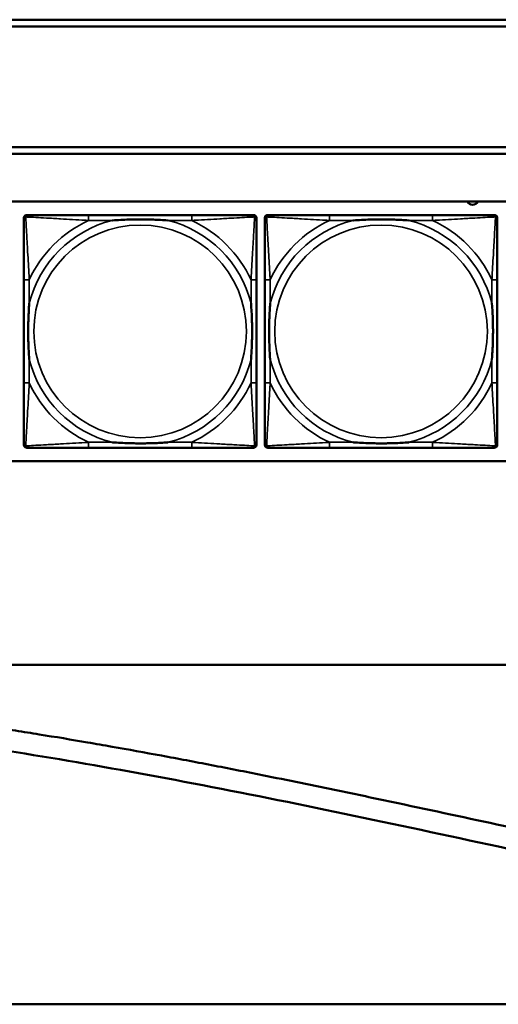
# Model space of a CAD drawing. Header units: inches. Extents: x 3.3 to 44.7, y 1.4 to 39.2.
# Tile 7 of 85: x 23.6 to 25, y 2.5 to 5.4. Entities that reach past the tile are written whole.
import ezdxf

# ---------------------------------------------------------------- set-up
doc = ezdxf.new("R2010")
doc.units = ezdxf.units.IN
doc.header["$MEASUREMENT"] = 0
doc.layers.add('Visible (ANSI)', color=7, linetype='Continuous', lineweight=50)
doc.layers.add('Visible Narrow (ANSI)', color=7, linetype='Continuous', lineweight=35)

msp = doc.modelspace()

# ---------------------------------------------------------------- linework, layer by layer
at = {"layer": 'Visible (ANSI)'}
for p, q in [((22.1344, 5.419), (27.4415, 5.419)), ((27.4415, 5.399), (22.1344, 5.399)), ((22.1344, 5.0437), (27.4415, 5.0437)), ((27.4415, 5.0237), (22.1344, 5.0237)), ((22.1344, 4.8837), (33.5485, 4.8837)), ((23.5945, 4.1662), (23.5945, 4.8355)), ((23.6024, 4.8434), (23.6063, 4.8434)), ((24.089, 4.8434), (23.785, 4.8434)), ((24.2677, 4.8434), (24.2717, 4.8434)), ((24.2795, 4.8355), (24.2795, 4.8316)), ((24.3045, 4.1662), (24.3045, 4.8355)), ((24.3124, 4.8434), (24.3163, 4.8434)), ((24.799, 4.8434), (24.495, 4.8434)), ((24.9777, 4.8434), (24.9817, 4.8434)), ((24.9895, 4.8355), (24.9895, 4.8316)), ((23.5945, 4.6528), (23.5945, 4.3489)), ((24.2795, 4.3489), (24.2795, 4.6528)), ((24.3045, 4.6528), (24.3045, 4.3489)), ((24.9895, 4.3489), (24.9895, 4.6528)), ((24.2717, 4.1583), (23.6024, 4.1583)), ((23.785, 4.1583), (24.089, 4.1583)), ((24.2795, 4.1702), (24.2795, 4.1662)), ((24.9817, 4.1583), (24.3124, 4.1583)), ((24.495, 4.1583), (24.799, 4.1583)), ((24.9895, 4.1702), (24.9895, 4.1662)), ((33.5485, 4.119), (22.1344, 4.119)), ((20.9807, 3.5186), (37.7273, 3.5186)), ((21.2707, 2.5186), (31.7284, 2.5186))]:
    msp.add_line(p, q, dxfattribs=at)
for centre, radius, start, end in [((24.9169, 4.8925), 0.0185, 208.4944, 331.5056), ((23.6024, 4.8355), 0.00787, 90, 180), ((23.6063, 4.8316), 0.0118, 90, 180), ((24.2677, 4.8316), 0.0118, 0, 90), ((24.2717, 4.8355), 0.00787, 0, 90), ((24.3124, 4.8355), 0.00787, 90, 180), ((24.3163, 4.8316), 0.0118, 90, 180), ((24.9777, 4.8316), 0.0118, 0, 90), ((24.9817, 4.8355), 0.00787, 0, 90), ((23.6063, 4.1702), 0.0118, 180, 270), ((23.6024, 4.1662), 0.00787, 180, 270), ((24.2677, 4.1702), 0.0118, 270, 360), ((24.2717, 4.1662), 0.00787, 270, 0), ((24.3163, 4.1702), 0.0118, 180, 270), ((24.3124, 4.1662), 0.00787, 180, 270), ((24.9777, 4.1702), 0.0118, 270, 360), ((24.9817, 4.1662), 0.00787, 270, 0)]:
    msp.add_arc(centre, radius, start, end, dxfattribs=at)
for points, degree, knots in [([(23.5945, 4.8316), (23.5945, 4.8167), (23.5945, 4.7751), (23.5945, 4.7344), (23.5945, 4.7079), (23.5945, 4.68), (23.5945, 4.6528)], 3, [-0.5252205, -0.5252205, -0.5252205, -0.5252205, -0.20743, -0.20743, -0.20743, 0, 0, 0, 0]), ([(23.785, 4.8434), (23.7815, 4.8434), (23.7779, 4.8434), (23.7743, 4.8434), (23.7411, 4.8434), (23.7074, 4.8434), (23.6765, 4.8434), (23.6496, 4.8434), (23.624, 4.8434), (23.6106, 4.8434), (23.609, 4.8434), (23.6075, 4.8434), (23.6063, 4.8434)], 3, [0, 0, 0, 0, 0.0272471, 0.0272471, 0.0272471, 0.2790553, 0.2790553, 0.2790553, 0.4988354, 0.4988354, 0.4988354, 0.5252205, 0.5252205, 0.5252205, 0.5252205]), ([(23.8543, 4.8276), (23.8547, 4.8277), (23.8551, 4.8277), (23.8716, 4.8289), (23.8877, 4.8298), (23.9107, 4.8305), (23.9174, 4.8306), (23.9265, 4.8308), (23.929, 4.8308), (23.9331, 4.8308), (23.9347, 4.8308), (23.9378, 4.8308), (23.9393, 4.8308), (23.9429, 4.8308), (23.945, 4.8308), (23.9511, 4.8307), (23.9553, 4.8307), (23.965, 4.8305), (23.9706, 4.8303), (23.9904, 4.8296), (24.0044, 4.8288), (24.0189, 4.8277), (24.0193, 4.8277), (24.0198, 4.8276)], 3, [-0.416114, -0.416114, -0.416114, -0.416114, -0.4127691, -0.4127691, -0.2896446, -0.2896446, -0.2388934, -0.2388934, -0.2201881, -0.2201881, -0.2080204, -0.2080204, -0.196499, -0.196499, -0.1809939, -0.1809939, -0.149741, -0.149741, -0.1073162, -0.1073162, 0, 0, 0.0033356, 0.0033356, 0.0033356, 0.0033356]), ([(24.2677, 4.8434), (24.2528, 4.8434), (24.2112, 4.8434), (24.1706, 4.8434), (24.1441, 4.8434), (24.1162, 4.8434), (24.089, 4.8434)], 3, [-0.5252205, -0.5252205, -0.5252205, -0.5252205, -0.20743, -0.20743, -0.20743, 0, 0, 0, 0]), ([(24.2795, 4.6528), (24.2795, 4.6564), (24.2795, 4.66), (24.2795, 4.6636), (24.2795, 4.6968), (24.2795, 4.7305), (24.2795, 4.7614), (24.2795, 4.7883), (24.2795, 4.8138), (24.2795, 4.8273), (24.2795, 4.8289), (24.2795, 4.8303), (24.2795, 4.8316)], 3, [0, 0, 0, 0, 0.0272471, 0.0272471, 0.0272471, 0.2790553, 0.2790553, 0.2790553, 0.4988354, 0.4988354, 0.4988354, 0.5252205, 0.5252205, 0.5252205, 0.5252205]), ([(24.3045, 4.8316), (24.3045, 4.8167), (24.3045, 4.7751), (24.3045, 4.7344), (24.3045, 4.7079), (24.3045, 4.68), (24.3045, 4.6528)], 3, [-0.5252205, -0.5252205, -0.5252205, -0.5252205, -0.20743, -0.20743, -0.20743, 0, 0, 0, 0]), ([(24.495, 4.8434), (24.4915, 4.8434), (24.4879, 4.8434), (24.4843, 4.8434), (24.4511, 4.8434), (24.4174, 4.8434), (24.3865, 4.8434), (24.3596, 4.8434), (24.334, 4.8434), (24.3206, 4.8434), (24.319, 4.8434), (24.3175, 4.8434), (24.3163, 4.8434)], 3, [0, 0, 0, 0, 0.0272471, 0.0272471, 0.0272471, 0.2790553, 0.2790553, 0.2790553, 0.4988354, 0.4988354, 0.4988354, 0.5252205, 0.5252205, 0.5252205, 0.5252205]), ([(24.5643, 4.8276), (24.5647, 4.8277), (24.5651, 4.8277), (24.5816, 4.8289), (24.5977, 4.8298), (24.6207, 4.8305), (24.6274, 4.8306), (24.6365, 4.8308), (24.639, 4.8308), (24.6431, 4.8308), (24.6447, 4.8308), (24.6478, 4.8308), (24.6493, 4.8308), (24.6529, 4.8308), (24.655, 4.8308), (24.6611, 4.8307), (24.6653, 4.8307), (24.675, 4.8305), (24.6806, 4.8303), (24.7004, 4.8296), (24.7144, 4.8288), (24.7289, 4.8277), (24.7293, 4.8277), (24.7298, 4.8276)], 3, [-0.416114, -0.416114, -0.416114, -0.416114, -0.4127691, -0.4127691, -0.2896446, -0.2896446, -0.2388934, -0.2388934, -0.2201881, -0.2201881, -0.2080204, -0.2080204, -0.196499, -0.196499, -0.1809939, -0.1809939, -0.149741, -0.149741, -0.1073162, -0.1073162, 0, 0, 0.0033356, 0.0033356, 0.0033356, 0.0033356]), ([(24.9777, 4.8434), (24.9628, 4.8434), (24.9212, 4.8434), (24.8806, 4.8434), (24.8541, 4.8434), (24.8262, 4.8434), (24.799, 4.8434)], 3, [-0.5252205, -0.5252205, -0.5252205, -0.5252205, -0.20743, -0.20743, -0.20743, 0, 0, 0, 0]), ([(24.9895, 4.6528), (24.9895, 4.6564), (24.9895, 4.66), (24.9895, 4.6636), (24.9895, 4.6968), (24.9895, 4.7305), (24.9895, 4.7614), (24.9895, 4.7883), (24.9895, 4.8138), (24.9895, 4.8273), (24.9895, 4.8289), (24.9895, 4.8303), (24.9895, 4.8316)], 3, [0, 0, 0, 0, 0.0272471, 0.0272471, 0.0272471, 0.2790553, 0.2790553, 0.2790553, 0.4988354, 0.4988354, 0.4988354, 0.5252205, 0.5252205, 0.5252205, 0.5252205]), ([(23.6102, 4.4181), (23.6102, 4.4186), (23.6102, 4.419), (23.6089, 4.4355), (23.6081, 4.4516), (23.6074, 4.4745), (23.6072, 4.4812), (23.6071, 4.4904), (23.6071, 4.4929), (23.6071, 4.4969), (23.6071, 4.4985), (23.6071, 4.5017), (23.6071, 4.5032), (23.6071, 4.5068), (23.6071, 4.5088), (23.6072, 4.515), (23.6072, 4.5191), (23.6074, 4.5288), (23.6076, 4.5344), (23.6083, 4.5542), (23.6091, 4.5683), (23.6102, 4.5827), (23.6102, 4.5832), (23.6102, 4.5836)], 3, [-0.416114, -0.416114, -0.416114, -0.416114, -0.4127691, -0.4127691, -0.2896446, -0.2896446, -0.2388934, -0.2388934, -0.2201881, -0.2201881, -0.2080204, -0.2080204, -0.196499, -0.196499, -0.1809939, -0.1809939, -0.149741, -0.149741, -0.1073162, -0.1073162, 0, 0, 0.0033356, 0.0033356, 0.0033356, 0.0033356]), ([(24.2638, 4.5836), (24.2638, 4.5832), (24.2638, 4.5827), (24.2651, 4.5662), (24.266, 4.5502), (24.2667, 4.5272), (24.2668, 4.5205), (24.2669, 4.5113), (24.2669, 4.5089), (24.267, 4.5048), (24.267, 4.5032), (24.267, 4.5001), (24.267, 4.4985), (24.2669, 4.495), (24.2669, 4.4929), (24.2669, 4.4867), (24.2668, 4.4826), (24.2666, 4.4729), (24.2664, 4.4673), (24.2657, 4.4475), (24.2649, 4.4335), (24.2638, 4.419), (24.2638, 4.4186), (24.2638, 4.4181)], 3, [-0.416114, -0.416114, -0.416114, -0.416114, -0.4127691, -0.4127691, -0.2896446, -0.2896446, -0.2388934, -0.2388934, -0.2201881, -0.2201881, -0.2080204, -0.2080204, -0.196499, -0.196499, -0.1809939, -0.1809939, -0.149741, -0.149741, -0.1073162, -0.1073162, 0, 0, 0.0033356, 0.0033356, 0.0033356, 0.0033356]), ([(24.3202, 4.4181), (24.3202, 4.4186), (24.3202, 4.419), (24.3189, 4.4355), (24.3181, 4.4516), (24.3174, 4.4745), (24.3172, 4.4812), (24.3171, 4.4904), (24.3171, 4.4929), (24.3171, 4.4969), (24.3171, 4.4985), (24.3171, 4.5017), (24.3171, 4.5032), (24.3171, 4.5068), (24.3171, 4.5088), (24.3172, 4.515), (24.3172, 4.5191), (24.3174, 4.5288), (24.3176, 4.5344), (24.3183, 4.5542), (24.3191, 4.5683), (24.3202, 4.5827), (24.3202, 4.5832), (24.3202, 4.5836)], 3, [-0.416114, -0.416114, -0.416114, -0.416114, -0.4127691, -0.4127691, -0.2896446, -0.2896446, -0.2388934, -0.2388934, -0.2201881, -0.2201881, -0.2080204, -0.2080204, -0.196499, -0.196499, -0.1809939, -0.1809939, -0.149741, -0.149741, -0.1073162, -0.1073162, 0, 0, 0.0033356, 0.0033356, 0.0033356, 0.0033356]), ([(24.9738, 4.5836), (24.9738, 4.5832), (24.9738, 4.5827), (24.9751, 4.5662), (24.976, 4.5502), (24.9767, 4.5272), (24.9768, 4.5205), (24.9769, 4.5113), (24.9769, 4.5089), (24.977, 4.5048), (24.977, 4.5032), (24.977, 4.5001), (24.977, 4.4985), (24.9769, 4.495), (24.9769, 4.4929), (24.9769, 4.4867), (24.9768, 4.4826), (24.9766, 4.4729), (24.9764, 4.4673), (24.9757, 4.4475), (24.9749, 4.4335), (24.9738, 4.419), (24.9738, 4.4186), (24.9738, 4.4181)], 3, [-0.416114, -0.416114, -0.416114, -0.416114, -0.4127691, -0.4127691, -0.2896446, -0.2896446, -0.2388934, -0.2388934, -0.2201881, -0.2201881, -0.2080204, -0.2080204, -0.196499, -0.196499, -0.1809939, -0.1809939, -0.149741, -0.149741, -0.1073162, -0.1073162, 0, 0, 0.0033356, 0.0033356, 0.0033356, 0.0033356]), ([(23.5945, 4.3489), (23.5945, 4.3217), (23.5945, 4.2938), (23.5945, 4.2673), (23.5945, 4.2266), (23.5945, 4.185), (23.5945, 4.1702)], 3, [3.9382945, 3.9382945, 3.9382945, 3.9382945, 4.1457245, 4.1457245, 4.1457245, 4.463515, 4.463515, 4.463515, 4.463515]), ([(24.2795, 4.1702), (24.2795, 4.185), (24.2795, 4.2266), (24.2795, 4.2673), (24.2795, 4.2938), (24.2795, 4.3217), (24.2795, 4.3489)], 3, [-0.5252205, -0.5252205, -0.5252205, -0.5252205, -0.20743, -0.20743, -0.20743, 0, 0, 0, 0]), ([(24.3045, 4.3489), (24.3045, 4.3217), (24.3045, 4.2938), (24.3045, 4.2673), (24.3045, 4.2266), (24.3045, 4.185), (24.3045, 4.1702)], 3, [3.9382945, 3.9382945, 3.9382945, 3.9382945, 4.1457245, 4.1457245, 4.1457245, 4.463515, 4.463515, 4.463515, 4.463515]), ([(24.9895, 4.1702), (24.9895, 4.185), (24.9895, 4.2266), (24.9895, 4.2673), (24.9895, 4.2938), (24.9895, 4.3217), (24.9895, 4.3489)], 3, [-0.5252205, -0.5252205, -0.5252205, -0.5252205, -0.20743, -0.20743, -0.20743, 0, 0, 0, 0]), ([(23.6063, 4.1583), (23.6212, 4.1583), (23.6628, 4.1583), (23.7034, 4.1583), (23.73, 4.1583), (23.7578, 4.1583), (23.785, 4.1583)], 3, [-0.5252205, -0.5252205, -0.5252205, -0.5252205, -0.20743, -0.20743, -0.20743, 0, 0, 0, 0]), ([(24.0198, 4.1741), (24.0193, 4.1741), (24.0189, 4.174), (24.0044, 4.1729), (23.9904, 4.1721), (23.9706, 4.1714), (23.965, 4.1713), (23.9553, 4.1711), (23.9511, 4.171), (23.945, 4.1709), (23.9429, 4.1709), (23.9393, 4.1709), (23.9378, 4.1709), (23.9347, 4.1709), (23.9331, 4.1709), (23.929, 4.1709), (23.9265, 4.171), (23.9174, 4.1711), (23.9107, 4.1712), (23.8877, 4.1719), (23.8716, 4.1728), (23.8551, 4.174), (23.8547, 4.1741), (23.8543, 4.1741)], 3, [-0.4149464, -0.4149464, -0.4149464, -0.4149464, -0.41162, -0.41162, -0.3046026, -0.3046026, -0.2622958, -0.2622958, -0.23113, -0.23113, -0.215668, -0.215668, -0.2041787, -0.2041787, -0.1920448, -0.1920448, -0.1733916, -0.1733916, -0.1227817, -0.1227817, 0, 0, 0.0033356, 0.0033356, 0.0033356, 0.0033356]), ([(24.089, 4.1583), (24.1162, 4.1583), (24.1441, 4.1583), (24.1706, 4.1583), (24.2112, 4.1583), (24.2528, 4.1583), (24.2677, 4.1583)], 3, [3.9382945, 3.9382945, 3.9382945, 3.9382945, 4.1457245, 4.1457245, 4.1457245, 4.463515, 4.463515, 4.463515, 4.463515]), ([(24.3163, 4.1583), (24.3312, 4.1583), (24.3728, 4.1583), (24.4134, 4.1583), (24.44, 4.1583), (24.4678, 4.1583), (24.495, 4.1583)], 3, [-0.5252205, -0.5252205, -0.5252205, -0.5252205, -0.20743, -0.20743, -0.20743, 0, 0, 0, 0]), ([(24.7298, 4.1741), (24.7293, 4.1741), (24.7289, 4.174), (24.7144, 4.1729), (24.7004, 4.1721), (24.6806, 4.1714), (24.675, 4.1713), (24.6653, 4.1711), (24.6611, 4.171), (24.655, 4.1709), (24.6529, 4.1709), (24.6493, 4.1709), (24.6478, 4.1709), (24.6447, 4.1709), (24.6431, 4.1709), (24.639, 4.1709), (24.6365, 4.171), (24.6274, 4.1711), (24.6207, 4.1712), (24.5977, 4.1719), (24.5816, 4.1728), (24.5651, 4.174), (24.5647, 4.1741), (24.5643, 4.1741)], 3, [-0.4149464, -0.4149464, -0.4149464, -0.4149464, -0.41162, -0.41162, -0.3046026, -0.3046026, -0.2622958, -0.2622958, -0.23113, -0.23113, -0.215668, -0.215668, -0.2041787, -0.2041787, -0.1920448, -0.1920448, -0.1733916, -0.1733916, -0.1227817, -0.1227817, 0, 0, 0.0033356, 0.0033356, 0.0033356, 0.0033356]), ([(24.799, 4.1583), (24.8262, 4.1583), (24.8541, 4.1583), (24.8806, 4.1583), (24.9212, 4.1583), (24.9628, 4.1583), (24.9777, 4.1583)], 3, [3.9382945, 3.9382945, 3.9382945, 3.9382945, 4.1457245, 4.1457245, 4.1457245, 4.463515, 4.463515, 4.463515, 4.463515]), ([(21.2686, 3.4409), (21.35, 3.4409), (21.5101, 3.4421), (21.7065, 3.4448), (21.8827, 3.4464), (22.0004, 3.4467), (22.1187, 3.446), (22.198, 3.445), (22.2977, 3.4429), (22.3782, 3.4406), (22.4796, 3.4366), (22.5616, 3.4327), (22.6652, 3.4266), (22.7489, 3.4208), (22.8549, 3.4123), (22.9407, 3.4046), (23.0493, 3.3936), (23.1373, 3.3839), (23.2487, 3.3704), (23.339, 3.3585), (23.4534, 3.3425), (23.546, 3.3286), (23.6632, 3.3101), (23.7581, 3.2943), (23.8781, 3.2734), (23.9752, 3.2558), (24.0979, 3.2328), (24.197, 3.2137), (24.347, 3.1839), (24.4987, 3.1528), (24.7289, 3.1044), (24.9359, 3.0599), (25.196, 3.0039), (25.4044, 2.9595), (25.6639, 2.9058), (25.8704, 2.8649), (26.1004, 2.8222), (26.2525, 2.7958), (26.4034, 2.7714), (26.5034, 2.7561), (26.6277, 2.7383), (26.7265, 2.7253), (26.8494, 2.7104), (26.9472, 2.6996), (27.0688, 2.6878), (27.1658, 2.6796), (27.2865, 2.6709), (27.3828, 2.6652), (27.503, 2.6597), (27.5991, 2.6567), (27.7193, 2.6545), (27.8157, 2.654), (27.9607, 2.6553), (28.1066, 2.6591), (28.3037, 2.6682), (28.4541, 2.6781), (28.607, 2.6901), (28.7103, 2.6993), (28.8412, 2.712), (28.9475, 2.7232), (29.0824, 2.7384), (29.1918, 2.7515), (29.3308, 2.7689), (29.4435, 2.7837), (29.5866, 2.8031), (29.7026, 2.8194), (29.8495, 2.8406), (29.9685, 2.8581), (30.119, 2.8807), (30.2407, 2.8993), (30.3942, 2.9231), (30.5181, 2.9425), (30.6739, 2.9672), (30.7993, 2.9871), (30.9881, 3.0172), (31.1774, 3.0476), (31.4293, 3.0879), (31.6169, 3.1178), (31.8023, 3.147), (31.9246, 3.1662), (32.0754, 3.1896), (32.1943, 3.2078), (32.3402, 3.2298), (32.4547, 3.2468), (32.5948, 3.2673), (32.7044, 3.283), (32.8379, 3.3016), (32.9419, 3.3157), (33.0683, 3.3324), (33.1664, 3.3449), (33.2854, 3.3595), (33.3775, 3.3703), (33.4889, 3.3827), (33.5751, 3.3918), (33.6791, 3.402), (33.7594, 3.4094), (33.8564, 3.4176), (33.9313, 3.4233), (34.0217, 3.4295), (34.0916, 3.4337), (34.1762, 3.438), (34.2418, 3.4408), (34.3216, 3.4435), (34.3839, 3.4451), (34.46, 3.4464), (34.5197, 3.447), (34.5936, 3.4473), (34.6521, 3.4472), (34.7397, 3.4467), (34.8571, 3.4457), (34.9637, 3.4449), (35.0275, 3.4449)], 3, [-1, -1, -1, -1, -0.979167, -0.958333, -0.947917, -0.932292, -0.927083, -0.916667, -0.911458, -0.901042, -0.895833, -0.885417, -0.880208, -0.869792, -0.864583, -0.854167, -0.848958, -0.838542, -0.833333, -0.822917, -0.817708, -0.807292, -0.802083, -0.791667, -0.786458, -0.776042, -0.770833, -0.760417, -0.755208, -0.739583, -0.729167, -0.708333, -0.697917, -0.677083, -0.666667, -0.645833, -0.635417, -0.619792, -0.614583, -0.604167, -0.598958, -0.588542, -0.583333, -0.572917, -0.567708, -0.557292, -0.552083, -0.541667, -0.536458, -0.526042, -0.520833, -0.510417, -0.505208, -0.489583, -0.479167, -0.463542, -0.458333, -0.447917, -0.442708, -0.432292, -0.427083, -0.416667, -0.411458, -0.401042, -0.395833, -0.385417, -0.380208, -0.369792, -0.364583, -0.354167, -0.348958, -0.338542, -0.333333, -0.322917, -0.317708, -0.302083, -0.291667, -0.276042, -0.270833, -0.260417, -0.255208, -0.244792, -0.239583, -0.229167, -0.223958, -0.213542, -0.208333, -0.197917, -0.192708, -0.182292, -0.177083, -0.166667, -0.161458, -0.151042, -0.145833, -0.135417, -0.130208, -0.119792, -0.114583, -0.104167, -0.098958, -0.088542, -0.083333, -0.072917, -0.067708, -0.057292, -0.052083, -0.041667, -0.036458, -0.020833, 0, 0, 0, 0]), ([(35.0274, 3.3819), (34.3789, 3.3823), (33.7321, 3.4481), (29.4464, 2.6457), (26.6425, 2.3757), (23.3834, 3.4993), (22.1443, 3.3774), (21.2685, 3.3779)], 4, [-1, -1, -1, -1, -1, -0.718835, -0.512863, -0.297351, 0, 0, 0, 0, 0])]:
    msp.add_open_spline(points, degree=degree, knots=knots, dxfattribs=at)
at = {"layer": 'Visible Narrow (ANSI)'}
for p, q in [((23.785, 4.8434), (23.785, 4.8276)), ((23.785, 4.8276), (23.8543, 4.8276)), ((24.0198, 4.8276), (24.089, 4.8276)), ((24.089, 4.8434), (24.089, 4.8276)), ((24.495, 4.8434), (24.495, 4.8276)), ((24.495, 4.8276), (24.5643, 4.8276)), ((24.7298, 4.8276), (24.799, 4.8276)), ((24.799, 4.8434), (24.799, 4.8276)), ((23.6102, 4.6528), (23.5945, 4.6528)), ((23.6102, 4.5836), (23.6102, 4.6528)), ((24.2795, 4.6528), (24.2638, 4.6528)), ((24.2638, 4.6528), (24.2638, 4.5836)), ((24.3202, 4.6528), (24.3045, 4.6528)), ((24.3202, 4.5836), (24.3202, 4.6528)), ((24.9895, 4.6528), (24.9738, 4.6528)), ((24.9738, 4.6528), (24.9738, 4.5836)), ((23.6102, 4.3489), (23.6102, 4.4181)), ((24.2638, 4.4181), (24.2638, 4.3489)), ((24.3202, 4.3489), (24.3202, 4.4181)), ((24.9738, 4.4181), (24.9738, 4.3489)), ((23.6102, 4.3489), (23.5945, 4.3489)), ((24.2795, 4.3489), (24.2638, 4.3489)), ((24.3202, 4.3489), (24.3045, 4.3489)), ((24.9895, 4.3489), (24.9738, 4.3489)), ((23.785, 4.1741), (23.785, 4.1583)), ((23.8543, 4.1741), (23.785, 4.1741)), ((24.089, 4.1741), (24.0198, 4.1741)), ((24.089, 4.1741), (24.089, 4.1583)), ((24.495, 4.1741), (24.495, 4.1583)), ((24.5643, 4.1741), (24.495, 4.1741)), ((24.799, 4.1741), (24.7298, 4.1741)), ((24.799, 4.1741), (24.799, 4.1583))]:
    msp.add_line(p, q, dxfattribs=at)
for centre in [(23.937, 4.5009), (24.647, 4.5009)]:
    msp.add_circle(centre, 0.3133, dxfattribs=at)
for centre, radius, start, end in [((23.937, 4.5009), 0.3371, 104.2103, 165.7897), ((23.937, 4.5009), 0.3604, 114.9407, 155.0593), ((23.937, 4.5009), 0.3371, 14.2103, 75.7897), ((23.937, 4.5009), 0.3604, 24.9407, 65.0593), ((24.647, 4.5009), 0.3371, 104.2103, 165.7897), ((24.647, 4.5009), 0.3604, 114.9407, 155.0593), ((24.647, 4.5009), 0.3371, 14.2103, 75.7897), ((24.647, 4.5009), 0.3604, 24.9407, 65.0593), ((23.937, 4.5009), 0.3371, 194.2103, 255.7897), ((23.937, 4.5009), 0.3371, 284.2103, 345.7897), ((24.647, 4.5009), 0.3371, 194.2103, 255.7897), ((24.647, 4.5009), 0.3371, 284.2103, 345.7897), ((23.937, 4.5009), 0.3604, 204.9407, 245.0593), ((23.937, 4.5009), 0.3604, 294.9407, 335.0593), ((24.647, 4.5009), 0.3604, 204.9407, 245.0593), ((24.647, 4.5009), 0.3604, 294.9407, 335.0593)]:
    msp.add_arc(centre, radius, start, end, dxfattribs=at)
for points, knots in [([(23.5945, 4.8316), (23.5945, 4.8322), (23.5946, 4.8327), (23.5948, 4.8337), (23.595, 4.8342), (23.5953, 4.8348), (23.5955, 4.8351), (23.5957, 4.8354), (23.5958, 4.8356), (23.5962, 4.836), (23.5964, 4.8362), (23.5971, 4.8368), (23.5976, 4.8372), (23.5987, 4.8377), (23.5992, 4.8379), (23.5998, 4.8381)], [-0.02627331, -0.02627331, -0.02627331, -0.02627331, -0.02158775, -0.02158775, -0.01736415, -0.01736415, -0.0147244, -0.0147244, -0.01307456, -0.01307456, -0.00977487, -0.00977487, -0.00449537, -0.00449537, 0.00012419, 0.00012419, 0.00012419, 0.00012419]), ([(23.5998, 4.8381), (23.6, 4.8387), (23.6002, 4.8392), (23.6007, 4.8403), (23.601, 4.8408), (23.6016, 4.8415), (23.6019, 4.8417), (23.6023, 4.8421), (23.6024, 4.8422), (23.6028, 4.8424), (23.6031, 4.8426), (23.6037, 4.8429), (23.6042, 4.8431), (23.6051, 4.8433), (23.6057, 4.8434), (23.6063, 4.8434)], [-0.00012419, -0.00012419, -0.00012419, -0.00012419, 0.00449537, 0.00449537, 0.00977487, 0.00977487, 0.01307456, 0.01307456, 0.0147244, 0.0147244, 0.01736415, 0.01736415, 0.02158775, 0.02158775, 0.02627331, 0.02627331, 0.02627331, 0.02627331]), ([(23.6102, 4.6528), (23.61, 4.6566), (23.6098, 4.6603), (23.6083, 4.6877), (23.6069, 4.7119), (23.6047, 4.7497), (23.6039, 4.7638), (23.6019, 4.799), (23.6008, 4.8191), (23.6, 4.8346), (23.5999, 4.8364), (23.5998, 4.8381)], [0, 0, 0, 0, 0.0278591, 0.0278591, 0.201273, 0.201273, 0.3066357, 0.3066357, 0.475216, 0.475216, 0.5007189, 0.5007189, 0.5007189, 0.5007189]), ([(23.5998, 4.8381), (23.6015, 4.838), (23.6033, 4.8379), (23.6187, 4.8371), (23.6389, 4.836), (23.6741, 4.834), (23.6882, 4.8332), (23.726, 4.831), (23.7502, 4.8296), (23.7775, 4.828), (23.7813, 4.8278), (23.785, 4.8276)], [-0.5007189, -0.5007189, -0.5007189, -0.5007189, -0.475216, -0.475216, -0.3066357, -0.3066357, -0.201273, -0.201273, -0.0278591, -0.0278591, 0, 0, 0, 0]), ([(24.089, 4.8276), (24.0927, 4.8278), (24.0965, 4.828), (24.1239, 4.8296), (24.148, 4.831), (24.1859, 4.8332), (24.1999, 4.834), (24.2352, 4.836), (24.2553, 4.8371), (24.2707, 4.8379), (24.2725, 4.838), (24.2742, 4.8381)], [0, 0, 0, 0, 0.0278591, 0.0278591, 0.201273, 0.201273, 0.3066357, 0.3066357, 0.475216, 0.475216, 0.5007189, 0.5007189, 0.5007189, 0.5007189]), ([(24.2742, 4.8381), (24.2742, 4.8364), (24.2741, 4.8346), (24.2732, 4.8191), (24.2722, 4.799), (24.2702, 4.7638), (24.2694, 4.7497), (24.2671, 4.7119), (24.2657, 4.6877), (24.2642, 4.6603), (24.264, 4.6566), (24.2638, 4.6528)], [-0.5007189, -0.5007189, -0.5007189, -0.5007189, -0.475216, -0.475216, -0.3066357, -0.3066357, -0.201273, -0.201273, -0.0278591, -0.0278591, 0, 0, 0, 0]), ([(24.2677, 4.8434), (24.2683, 4.8434), (24.2689, 4.8433), (24.2699, 4.8431), (24.2703, 4.8429), (24.271, 4.8426), (24.2712, 4.8424), (24.2716, 4.8422), (24.2717, 4.8421), (24.2721, 4.8417), (24.2724, 4.8415), (24.273, 4.8408), (24.2733, 4.8403), (24.2739, 4.8392), (24.2741, 4.8387), (24.2742, 4.8381)], [-0.02627331, -0.02627331, -0.02627331, -0.02627331, -0.02158775, -0.02158775, -0.01736415, -0.01736415, -0.0147244, -0.0147244, -0.01307456, -0.01307456, -0.00977487, -0.00977487, -0.00449537, -0.00449537, 0.00012419, 0.00012419, 0.00012419, 0.00012419]), ([(24.2742, 4.8381), (24.2748, 4.8379), (24.2754, 4.8377), (24.2764, 4.8372), (24.2769, 4.8368), (24.2776, 4.8362), (24.2779, 4.836), (24.2782, 4.8356), (24.2783, 4.8354), (24.2786, 4.8351), (24.2787, 4.8348), (24.279, 4.8342), (24.2792, 4.8337), (24.2795, 4.8327), (24.2795, 4.8322), (24.2795, 4.8316)], [-0.00012419, -0.00012419, -0.00012419, -0.00012419, 0.00449537, 0.00449537, 0.00977487, 0.00977487, 0.01307456, 0.01307456, 0.0147244, 0.0147244, 0.01736415, 0.01736415, 0.02158775, 0.02158775, 0.02627331, 0.02627331, 0.02627331, 0.02627331]), ([(24.3045, 4.8316), (24.3045, 4.8322), (24.3046, 4.8327), (24.3048, 4.8337), (24.305, 4.8342), (24.3053, 4.8348), (24.3055, 4.8351), (24.3057, 4.8354), (24.3058, 4.8356), (24.3062, 4.836), (24.3064, 4.8362), (24.3071, 4.8368), (24.3076, 4.8372), (24.3087, 4.8377), (24.3092, 4.8379), (24.3098, 4.8381)], [-0.02627331, -0.02627331, -0.02627331, -0.02627331, -0.02158775, -0.02158775, -0.01736415, -0.01736415, -0.0147244, -0.0147244, -0.01307456, -0.01307456, -0.00977487, -0.00977487, -0.00449537, -0.00449537, 0.00012419, 0.00012419, 0.00012419, 0.00012419]), ([(24.3098, 4.8381), (24.31, 4.8387), (24.3102, 4.8392), (24.3107, 4.8403), (24.311, 4.8408), (24.3116, 4.8415), (24.3119, 4.8417), (24.3123, 4.8421), (24.3124, 4.8422), (24.3128, 4.8424), (24.3131, 4.8426), (24.3137, 4.8429), (24.3142, 4.8431), (24.3151, 4.8433), (24.3157, 4.8434), (24.3163, 4.8434)], [-0.00012419, -0.00012419, -0.00012419, -0.00012419, 0.00449537, 0.00449537, 0.00977487, 0.00977487, 0.01307456, 0.01307456, 0.0147244, 0.0147244, 0.01736415, 0.01736415, 0.02158775, 0.02158775, 0.02627331, 0.02627331, 0.02627331, 0.02627331]), ([(24.3202, 4.6528), (24.32, 4.6566), (24.3198, 4.6603), (24.3183, 4.6877), (24.3169, 4.7119), (24.3147, 4.7497), (24.3139, 4.7638), (24.3119, 4.799), (24.3108, 4.8191), (24.31, 4.8346), (24.3099, 4.8364), (24.3098, 4.8381)], [0, 0, 0, 0, 0.0278591, 0.0278591, 0.201273, 0.201273, 0.3066357, 0.3066357, 0.475216, 0.475216, 0.5007189, 0.5007189, 0.5007189, 0.5007189]), ([(24.3098, 4.8381), (24.3115, 4.838), (24.3133, 4.8379), (24.3287, 4.8371), (24.3489, 4.836), (24.3841, 4.834), (24.3982, 4.8332), (24.436, 4.831), (24.4602, 4.8296), (24.4875, 4.828), (24.4913, 4.8278), (24.495, 4.8276)], [-0.5007189, -0.5007189, -0.5007189, -0.5007189, -0.475216, -0.475216, -0.3066357, -0.3066357, -0.201273, -0.201273, -0.0278591, -0.0278591, 0, 0, 0, 0]), ([(24.799, 4.8276), (24.8027, 4.8278), (24.8065, 4.828), (24.8339, 4.8296), (24.858, 4.831), (24.8959, 4.8332), (24.9099, 4.834), (24.9452, 4.836), (24.9653, 4.8371), (24.9807, 4.8379), (24.9825, 4.838), (24.9842, 4.8381)], [0, 0, 0, 0, 0.0278591, 0.0278591, 0.201273, 0.201273, 0.3066357, 0.3066357, 0.475216, 0.475216, 0.5007189, 0.5007189, 0.5007189, 0.5007189]), ([(24.9842, 4.8381), (24.9842, 4.8364), (24.9841, 4.8346), (24.9832, 4.8191), (24.9822, 4.799), (24.9802, 4.7638), (24.9794, 4.7497), (24.9771, 4.7119), (24.9757, 4.6877), (24.9742, 4.6603), (24.974, 4.6566), (24.9738, 4.6528)], [-0.5007189, -0.5007189, -0.5007189, -0.5007189, -0.475216, -0.475216, -0.3066357, -0.3066357, -0.201273, -0.201273, -0.0278591, -0.0278591, 0, 0, 0, 0]), ([(24.9777, 4.8434), (24.9783, 4.8434), (24.9789, 4.8433), (24.9799, 4.8431), (24.9803, 4.8429), (24.981, 4.8426), (24.9812, 4.8424), (24.9816, 4.8422), (24.9817, 4.8421), (24.9821, 4.8417), (24.9824, 4.8415), (24.983, 4.8408), (24.9833, 4.8403), (24.9839, 4.8392), (24.9841, 4.8387), (24.9842, 4.8381)], [-0.02627331, -0.02627331, -0.02627331, -0.02627331, -0.02158775, -0.02158775, -0.01736415, -0.01736415, -0.0147244, -0.0147244, -0.01307456, -0.01307456, -0.00977487, -0.00977487, -0.00449537, -0.00449537, 0.00012419, 0.00012419, 0.00012419, 0.00012419]), ([(24.9842, 4.8381), (24.9848, 4.8379), (24.9854, 4.8377), (24.9864, 4.8372), (24.9869, 4.8368), (24.9876, 4.8362), (24.9879, 4.836), (24.9882, 4.8356), (24.9883, 4.8354), (24.9886, 4.8351), (24.9887, 4.8348), (24.989, 4.8342), (24.9892, 4.8337), (24.9895, 4.8327), (24.9895, 4.8322), (24.9895, 4.8316)], [-0.00012419, -0.00012419, -0.00012419, -0.00012419, 0.00449537, 0.00449537, 0.00977487, 0.00977487, 0.01307456, 0.01307456, 0.0147244, 0.0147244, 0.01736415, 0.01736415, 0.02158775, 0.02158775, 0.02627331, 0.02627331, 0.02627331, 0.02627331]), ([(23.5998, 4.1636), (23.5999, 4.1653), (23.6, 4.1672), (23.6008, 4.1826), (23.6019, 4.2027), (23.6039, 4.2379), (23.6047, 4.252), (23.6069, 4.2898), (23.6083, 4.314), (23.6098, 4.3414), (23.61, 4.3452), (23.6102, 4.3489)], [-4.4390134, -4.4390134, -4.4390134, -4.4390134, -4.4135105, -4.4135105, -4.2449302, -4.2449302, -4.1395675, -4.1395675, -3.9661536, -3.9661536, -3.9382945, -3.9382945, -3.9382945, -3.9382945]), ([(24.2638, 4.3489), (24.264, 4.3452), (24.2642, 4.3414), (24.2657, 4.314), (24.2671, 4.2898), (24.2694, 4.252), (24.2702, 4.2379), (24.2722, 4.2027), (24.2732, 4.1826), (24.2741, 4.1672), (24.2742, 4.1653), (24.2742, 4.1636)], [0, 0, 0, 0, 0.0278591, 0.0278591, 0.201273, 0.201273, 0.3066357, 0.3066357, 0.475216, 0.475216, 0.5007189, 0.5007189, 0.5007189, 0.5007189]), ([(24.3098, 4.1636), (24.3099, 4.1653), (24.31, 4.1672), (24.3108, 4.1826), (24.3119, 4.2027), (24.3139, 4.2379), (24.3147, 4.252), (24.3169, 4.2898), (24.3183, 4.314), (24.3198, 4.3414), (24.32, 4.3452), (24.3202, 4.3489)], [-4.4390134, -4.4390134, -4.4390134, -4.4390134, -4.4135105, -4.4135105, -4.2449302, -4.2449302, -4.1395675, -4.1395675, -3.9661536, -3.9661536, -3.9382945, -3.9382945, -3.9382945, -3.9382945]), ([(24.9738, 4.3489), (24.974, 4.3452), (24.9742, 4.3414), (24.9757, 4.314), (24.9771, 4.2898), (24.9794, 4.252), (24.9802, 4.2379), (24.9822, 4.2027), (24.9832, 4.1826), (24.9841, 4.1672), (24.9842, 4.1653), (24.9842, 4.1636)], [0, 0, 0, 0, 0.0278591, 0.0278591, 0.201273, 0.201273, 0.3066357, 0.3066357, 0.475216, 0.475216, 0.5007189, 0.5007189, 0.5007189, 0.5007189]), ([(23.5998, 4.1636), (23.5992, 4.1638), (23.5987, 4.164), (23.5976, 4.1646), (23.5971, 4.1649), (23.5964, 4.1655), (23.5962, 4.1658), (23.5958, 4.1662), (23.5957, 4.1663), (23.5955, 4.1667), (23.5953, 4.1669), (23.595, 4.1676), (23.5948, 4.168), (23.5946, 4.169), (23.5945, 4.1695), (23.5945, 4.1702)], [-0.00012419, -0.00012419, -0.00012419, -0.00012419, 0.00449537, 0.00449537, 0.00977487, 0.00977487, 0.01307456, 0.01307456, 0.0147244, 0.0147244, 0.01736415, 0.01736415, 0.02158775, 0.02158775, 0.02627331, 0.02627331, 0.02627331, 0.02627331]), ([(23.785, 4.1741), (23.7813, 4.1739), (23.7775, 4.1737), (23.7502, 4.1722), (23.726, 4.1707), (23.6882, 4.1685), (23.6741, 4.1677), (23.6389, 4.1657), (23.6187, 4.1646), (23.6033, 4.1638), (23.6015, 4.1637), (23.5998, 4.1636)], [0, 0, 0, 0, 0.0278591, 0.0278591, 0.201273, 0.201273, 0.3066357, 0.3066357, 0.475216, 0.475216, 0.5007189, 0.5007189, 0.5007189, 0.5007189]), ([(23.6063, 4.1583), (23.6057, 4.1583), (23.6051, 4.1584), (23.6042, 4.1587), (23.6037, 4.1588), (23.6031, 4.1592), (23.6028, 4.1593), (23.6024, 4.1596), (23.6023, 4.1597), (23.6019, 4.16), (23.6016, 4.1603), (23.601, 4.161), (23.6007, 4.1615), (23.6002, 4.1625), (23.6, 4.163), (23.5998, 4.1636)], [-0.02627331, -0.02627331, -0.02627331, -0.02627331, -0.02158775, -0.02158775, -0.01736415, -0.01736415, -0.0147244, -0.0147244, -0.01307456, -0.01307456, -0.00977487, -0.00977487, -0.00449537, -0.00449537, 0.00012419, 0.00012419, 0.00012419, 0.00012419]), ([(24.2742, 4.1636), (24.2725, 4.1637), (24.2707, 4.1638), (24.2553, 4.1646), (24.2352, 4.1657), (24.1999, 4.1677), (24.1859, 4.1685), (24.148, 4.1707), (24.1239, 4.1722), (24.0965, 4.1737), (24.0927, 4.1739), (24.089, 4.1741)], [-4.4390134, -4.4390134, -4.4390134, -4.4390134, -4.4135105, -4.4135105, -4.2449302, -4.2449302, -4.1395675, -4.1395675, -3.9661536, -3.9661536, -3.9382945, -3.9382945, -3.9382945, -3.9382945]), ([(24.2742, 4.1636), (24.2741, 4.163), (24.2739, 4.1625), (24.2733, 4.1615), (24.273, 4.161), (24.2724, 4.1603), (24.2721, 4.16), (24.2717, 4.1597), (24.2716, 4.1596), (24.2712, 4.1593), (24.271, 4.1592), (24.2703, 4.1588), (24.2699, 4.1587), (24.2689, 4.1584), (24.2683, 4.1583), (24.2677, 4.1583)], [-0.00012419, -0.00012419, -0.00012419, -0.00012419, 0.00449537, 0.00449537, 0.00977487, 0.00977487, 0.01307456, 0.01307456, 0.0147244, 0.0147244, 0.01736415, 0.01736415, 0.02158775, 0.02158775, 0.02627331, 0.02627331, 0.02627331, 0.02627331]), ([(24.2795, 4.1702), (24.2795, 4.1695), (24.2795, 4.169), (24.2792, 4.168), (24.279, 4.1676), (24.2787, 4.1669), (24.2786, 4.1667), (24.2783, 4.1663), (24.2782, 4.1662), (24.2779, 4.1658), (24.2776, 4.1655), (24.2769, 4.1649), (24.2764, 4.1646), (24.2754, 4.164), (24.2748, 4.1638), (24.2742, 4.1636)], [-0.02627331, -0.02627331, -0.02627331, -0.02627331, -0.02158775, -0.02158775, -0.01736415, -0.01736415, -0.0147244, -0.0147244, -0.01307456, -0.01307456, -0.00977487, -0.00977487, -0.00449537, -0.00449537, 0.00012419, 0.00012419, 0.00012419, 0.00012419]), ([(24.3098, 4.1636), (24.3092, 4.1638), (24.3087, 4.164), (24.3076, 4.1646), (24.3071, 4.1649), (24.3064, 4.1655), (24.3062, 4.1658), (24.3058, 4.1662), (24.3057, 4.1663), (24.3055, 4.1667), (24.3053, 4.1669), (24.305, 4.1676), (24.3048, 4.168), (24.3046, 4.169), (24.3045, 4.1695), (24.3045, 4.1702)], [-0.00012419, -0.00012419, -0.00012419, -0.00012419, 0.00449537, 0.00449537, 0.00977487, 0.00977487, 0.01307456, 0.01307456, 0.0147244, 0.0147244, 0.01736415, 0.01736415, 0.02158775, 0.02158775, 0.02627331, 0.02627331, 0.02627331, 0.02627331]), ([(24.495, 4.1741), (24.4913, 4.1739), (24.4875, 4.1737), (24.4602, 4.1722), (24.436, 4.1707), (24.3982, 4.1685), (24.3841, 4.1677), (24.3489, 4.1657), (24.3287, 4.1646), (24.3133, 4.1638), (24.3115, 4.1637), (24.3098, 4.1636)], [0, 0, 0, 0, 0.0278591, 0.0278591, 0.201273, 0.201273, 0.3066357, 0.3066357, 0.475216, 0.475216, 0.5007189, 0.5007189, 0.5007189, 0.5007189]), ([(24.3163, 4.1583), (24.3157, 4.1583), (24.3151, 4.1584), (24.3142, 4.1587), (24.3137, 4.1588), (24.3131, 4.1592), (24.3128, 4.1593), (24.3124, 4.1596), (24.3123, 4.1597), (24.3119, 4.16), (24.3116, 4.1603), (24.311, 4.161), (24.3107, 4.1615), (24.3102, 4.1625), (24.31, 4.163), (24.3098, 4.1636)], [-0.02627331, -0.02627331, -0.02627331, -0.02627331, -0.02158775, -0.02158775, -0.01736415, -0.01736415, -0.0147244, -0.0147244, -0.01307456, -0.01307456, -0.00977487, -0.00977487, -0.00449537, -0.00449537, 0.00012419, 0.00012419, 0.00012419, 0.00012419]), ([(24.9842, 4.1636), (24.9825, 4.1637), (24.9807, 4.1638), (24.9653, 4.1646), (24.9452, 4.1657), (24.9099, 4.1677), (24.8959, 4.1685), (24.858, 4.1707), (24.8339, 4.1722), (24.8065, 4.1737), (24.8027, 4.1739), (24.799, 4.1741)], [-4.4390134, -4.4390134, -4.4390134, -4.4390134, -4.4135105, -4.4135105, -4.2449302, -4.2449302, -4.1395675, -4.1395675, -3.9661536, -3.9661536, -3.9382945, -3.9382945, -3.9382945, -3.9382945]), ([(24.9842, 4.1636), (24.9841, 4.163), (24.9839, 4.1625), (24.9833, 4.1615), (24.983, 4.161), (24.9824, 4.1603), (24.9821, 4.16), (24.9817, 4.1597), (24.9816, 4.1596), (24.9812, 4.1593), (24.981, 4.1592), (24.9803, 4.1588), (24.9799, 4.1587), (24.9789, 4.1584), (24.9783, 4.1583), (24.9777, 4.1583)], [-0.00012419, -0.00012419, -0.00012419, -0.00012419, 0.00449537, 0.00449537, 0.00977487, 0.00977487, 0.01307456, 0.01307456, 0.0147244, 0.0147244, 0.01736415, 0.01736415, 0.02158775, 0.02158775, 0.02627331, 0.02627331, 0.02627331, 0.02627331]), ([(24.9895, 4.1702), (24.9895, 4.1695), (24.9895, 4.169), (24.9892, 4.168), (24.989, 4.1676), (24.9887, 4.1669), (24.9886, 4.1667), (24.9883, 4.1663), (24.9882, 4.1662), (24.9879, 4.1658), (24.9876, 4.1655), (24.9869, 4.1649), (24.9864, 4.1646), (24.9854, 4.164), (24.9848, 4.1638), (24.9842, 4.1636)], [-0.02627331, -0.02627331, -0.02627331, -0.02627331, -0.02158775, -0.02158775, -0.01736415, -0.01736415, -0.0147244, -0.0147244, -0.01307456, -0.01307456, -0.00977487, -0.00977487, -0.00449537, -0.00449537, 0.00012419, 0.00012419, 0.00012419, 0.00012419])]:
    msp.add_open_spline(points, degree=3, knots=knots, dxfattribs=at)

doc.saveas('drawing.dxf')
